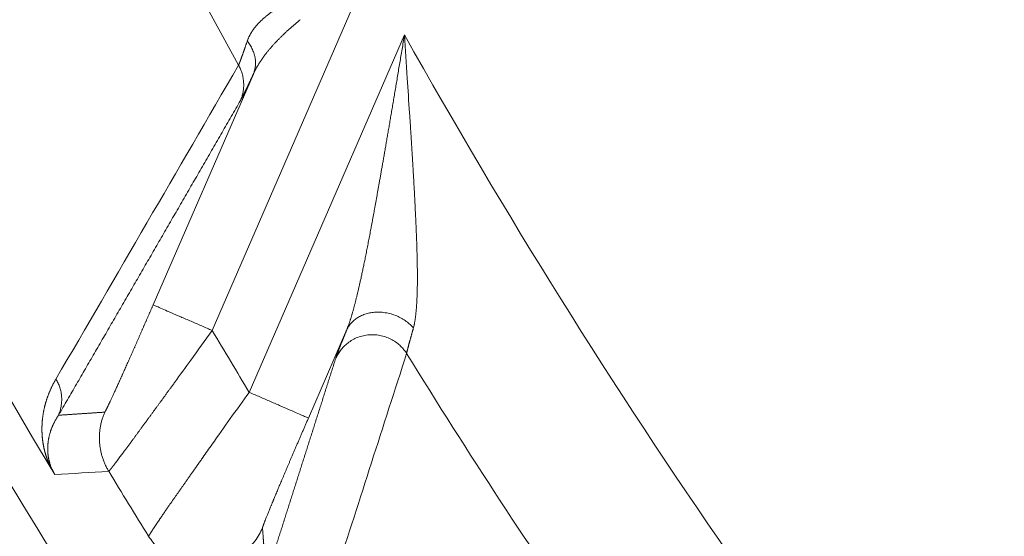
# Model space of a CAD drawing. Header units: millimetres. Extents: x 5437 to 18441, y -4466 to 3128.
# Tile 91 of 256: x 8420.39 to 8432.61, y -2822.63 to -2816.22. Entities that reach past the tile are written whole.
import ezdxf

# ---------------------------------------------------------------- set-up
doc = ezdxf.new("R2010")
doc.units = ezdxf.units.MM
doc.layers.add('1', color=7, linetype='Continuous', true_color=0xffffff)
doc.dimstyles.get("Standard").update_dxf_attribs({"dimtxt": 0.18, "dimasz": 0.18, "dimexe": 0.18, "dimexo": 0.0625, "dimgap": 0.09, "dimtad": 0, "dimtih": 1, "dimtoh": 1, "dimdec": 4, "dimzin": 0, "dimdsep": 46, "dimtxsty": 'Standard', "dimcen": 0.09, "dimadec": 0, "dimazin": 0, "dimtfac": 1, "dimtdec": 4, "dimtofl": 0, "dimtmove": 0, "dimatfit": 3, "dimfxl": 1, "dimtolj": 1, "dimtzin": 0, "dimarcsym": 0})

# ---------------------------------------------------------------- blocks, each defined once
blk = doc.blocks.new('*D53')
at = {"color": 0, "lineweight": -2, "transparency": 16777216}
for p, q in [((10989.431, -2154.415), (10692.917, -2240.821)), ((11069.431, -2154.415), (10989.431, -2154.415)), ((8443.48, -2896.412), (8443.48, -2896.232)), ((8443.39, -2896.322), (8443.57, -2896.322))]:
    blk.add_line(p, q, dxfattribs=at)
at = {"color": 0, "lineweight": 20, "transparency": 16777216}
blk.add_solid([(10689.187, -2228.02), (10696.648, -2253.622), (10616.112, -2263.203)], dxfattribs=at)
at = {"layer": 'Defpoints', "color": 0, "lineweight": 20, "transparency": 16777216}
for p in [(10616.112, -2263.203), (6270.848, -3529.44)]:
    blk.add_point(p, dxfattribs=at)
at = {"color": 0, "lineweight": 20, "transparency": 16777216, "insert": (11249.521, -2154.415), "char_height": 80, "attachment_point": 5}
blk.add_mtext('\\A1;R2260', dxfattribs=at)
blk = doc.blocks.new('*D54')
at = {"color": 0, "lineweight": -2, "transparency": 16777216}
blk.add_line((7492.685, -2896.322), (7463.516, -2896.322), dxfattribs=at)
at = {"color": 0, "lineweight": -3, "transparency": 16777216}
for start, end in [(14.724706, 87.329624), (101.590205, 175.275294)]:
    blk.add_arc((8434.119, -2896.322), 970.423, start, end, dxfattribs=at)
at = {"color": 0, "lineweight": 20, "transparency": 16777216}
for points in [[(9385.695, -2646.81), (9359.647, -2652.519), (9389.799, -2727.809)], [(7480.316, -2816.939), (7453.672, -2815.84), (7463.696, -2896.322)]]:
    blk.add_solid(points, dxfattribs=at)
at = {"layer": 'Defpoints', "color": 0, "lineweight": 20, "transparency": 16777216}
for p in [(7900.863, -2085.545), (10671.817, -2501.755), (7492.748, -2896.322), (7740.501, -2896.322), (8434.119, -2896.322)]:
    blk.add_point(p, dxfattribs=at)
at = {"color": 0, "lineweight": 20, "transparency": 16777216, "insert": (8359.241, -1928.792), "char_height": 80, "attachment_point": 5}
blk.add_mtext('\\A1;165%%D', dxfattribs=at)

msp = doc.modelspace()

# ---------------------------------------------------------------- linework, layer by layer
at = {"color": 7, "lineweight": 20}
msp.add_arc((8443.47995, -2896.41157), 893, 10.1099821, 350.11198757, dxfattribs=at)
at = {"layer": '1', "color": 0, "lineweight": 20}
for p, q in [((8424.72622, -2815.60154), (8422.78445, -2820.072)), ((8423.24472, -2820.83887), (8425.1707, -2816.40475)), ((8422.05079, -2819.75333), (8423.29474, -2816.88943)), ((8424.45148, -2820.06834), (8423.97838, -2821.15754))]:
    msp.add_line(p, q, dxfattribs=at)
for centre, radius, start, end in [((8495.27522, -2777.08546), 82.36106, 177.5117355, 208.8132012), ((8495.27522, -2777.08546), 86.87162, 192.1545568, 210.9649755), ((8495.27522, -2777.08546), 80.37818, 209.2866173, 214.7152589), ((8495.27522, -2777.08546), 87.40415, 208.3114965, 223.1817218), ((8495.27522, -2777.08546), 87.90407, 208.3114965, 223.1817235), ((8495.2752, -2777.08547), 84.27781, 210.6676549, 211.2757073), ((8495.27522, -2777.08546), 82.36106, 211.694073, 214.7078706), ((8495.27522, -2777.08546), 86.27754, 211.2298473, 211.8588152)]:
    msp.add_arc(centre, radius, start, end, dxfattribs=at)
for points, degree, knots in [([(8423.21887, -2816.48105), (8423.22014, -2816.47751), (8423.2227, -2816.47042), (8423.22682, -2816.45988), (8423.23116, -2816.44937), (8423.23573, -2816.43892), (8423.24055, -2816.42851), (8423.2456, -2816.41815), (8423.25089, -2816.40784), (8423.25642, -2816.39757), (8423.2622, -2816.38734), (8423.26821, -2816.37716), (8423.27447, -2816.36703), (8423.28098, -2816.35693), (8423.28773, -2816.34688), (8423.29473, -2816.33687), (8423.30197, -2816.32691), (8423.30947, -2816.31698), (8423.31722, -2816.30709), (8423.32522, -2816.29724), (8423.33348, -2816.28743), (8423.34198, -2816.27765), (8423.35075, -2816.26792), (8423.35976, -2816.25822), (8423.36904, -2816.24855), (8423.37857, -2816.23893), (8423.38836, -2816.22934), (8423.39841, -2816.21978), (8423.40872, -2816.21026), (8423.41929, -2816.20077), (8423.43012, -2816.19131), (8423.44121, -2816.18189), (8423.45257, -2816.1725), (8423.46419, -2816.16314), (8423.47607, -2816.15382), (8423.48821, -2816.14452), (8423.50062, -2816.13526), (8423.51329, -2816.12603), (8423.52623, -2816.11683), (8423.53943, -2816.10766), (8423.5529, -2816.09852), (8423.56664, -2816.08942), (8423.58064, -2816.08034), (8423.5949, -2816.07129), (8423.60943, -2816.06227), (8423.62423, -2816.05328), (8423.63929, -2816.04432), (8423.65462, -2816.0354), (8423.67021, -2816.0265), (8423.68607, -2816.01763), (8423.70219, -2816.00879), (8423.71857, -2815.99998), (8423.73522, -2815.9912), (8423.75212, -2815.98245), (8423.76357, -2815.97666), (8423.76931, -2815.97376)], 3, [0, 0, 0, 0, 0.01744294, 0.03491541, 0.05241907, 0.06995552, 0.08752639, 0.10513329, 0.1227778, 0.14046151, 0.15818601, 0.17595284, 0.19376357, 0.21161973, 0.22952286, 0.24747447, 0.26547606, 0.28352912, 0.30163514, 0.31979558, 0.33801188, 0.35628549, 0.37461782, 0.39301029, 0.41146429, 0.42998121, 0.4485624, 0.46720922, 0.485923, 0.50470507, 0.52355672, 0.54247926, 0.56147395, 0.58054206, 0.59968484, 0.6189035, 0.63819927, 0.65757334, 0.67702689, 0.6965611, 0.71617712, 0.73587608, 0.75565911, 0.77552731, 0.79548177, 0.81552356, 0.83565376, 0.8558734, 0.87618352, 0.89658512, 0.91707922, 0.93766679, 0.95834881, 0.97912623, 1, 1, 1, 1]), ([(8423.87635, -2816.21513), (8423.87047, -2816.21997), (8423.85876, -2816.22961), (8423.84142, -2816.24406), (8423.82434, -2816.25844), (8423.80752, -2816.27276), (8423.79097, -2816.28701), (8423.77469, -2816.3012), (8423.75866, -2816.31532), (8423.74291, -2816.32938), (8423.72741, -2816.34337), (8423.71219, -2816.3573), (8423.69722, -2816.37116), (8423.68253, -2816.38496), (8423.66809, -2816.3987), (8423.65392, -2816.41237), (8423.64002, -2816.42597), (8423.62637, -2816.43951), (8423.61299, -2816.45299), (8423.59987, -2816.4664), (8423.58701, -2816.47974), (8423.57441, -2816.49301), (8423.56207, -2816.50622), (8423.54999, -2816.51936), (8423.53816, -2816.53243), (8423.52659, -2816.54543), (8423.51528, -2816.55836), (8423.50421, -2816.57123), (8423.4934, -2816.58402), (8423.48284, -2816.59674), (8423.47252, -2816.60939), (8423.46245, -2816.62197), (8423.45263, -2816.63447), (8423.44305, -2816.6469), (8423.43371, -2816.65926), (8423.42462, -2816.67154), (8423.41576, -2816.68374), (8423.40713, -2816.69587), (8423.39874, -2816.70792), (8423.39059, -2816.71989), (8423.38266, -2816.73178), (8423.37497, -2816.74359), (8423.3675, -2816.75532), (8423.36025, -2816.76696), (8423.35323, -2816.77853), (8423.34642, -2816.79001), (8423.33984, -2816.8014), (8423.33347, -2816.81271), (8423.32731, -2816.82393), (8423.32136, -2816.83507), (8423.31563, -2816.84611), (8423.3101, -2816.85707), (8423.30478, -2816.86794), (8423.29965, -2816.87871), (8423.29637, -2816.88587), (8423.29474, -2816.88943)], 3, [0, 0, 0, 0, 0.02298719, 0.04581445, 0.06848182, 0.09098939, 0.11333722, 0.13552538, 0.15755394, 0.17942297, 0.20113254, 0.22268273, 0.24407362, 0.26530528, 0.2863778, 0.30729126, 0.32804574, 0.34864132, 0.36907811, 0.38935618, 0.40947562, 0.42943655, 0.44923904, 0.4688832, 0.48836914, 0.50769694, 0.52686673, 0.54587861, 0.5647327, 0.5834291, 0.60196794, 0.62034933, 0.63857341, 0.65664029, 0.67455011, 0.692303, 0.70989911, 0.72733856, 0.74462151, 0.76174811, 0.77871851, 0.79553286, 0.81219133, 0.82869409, 0.8450413, 0.86123314, 0.8772698, 0.89315146, 0.90887831, 0.92445056, 0.9398684, 0.95513204, 0.97024171, 0.98519762, 1, 1, 1, 1]), ([(8424.84542, -2818.30541), (8424.84817, -2818.28989), (8424.85376, -2818.25835), (8424.86228, -2818.21022), (8424.87107, -2818.16052), (8424.88011, -2818.10924), (8424.8894, -2818.05638), (8424.89895, -2818.00195), (8424.90874, -2817.94593), (8424.91877, -2817.88833), (8424.92905, -2817.82915), (8424.93956, -2817.76839), (8424.95031, -2817.70604), (8424.9613, -2817.6421), (8424.97252, -2817.57658), (8424.98397, -2817.50947), (8424.99566, -2817.44078), (8425.00759, -2817.3705), (8425.01975, -2817.29863), (8425.03216, -2817.22519), (8425.04481, -2817.15016), (8425.05771, -2817.07356), (8425.07087, -2816.99537), (8425.08428, -2816.91562), (8425.09797, -2816.83429), (8425.11194, -2816.75139), (8425.12619, -2816.66694), (8425.14074, -2816.58092), (8425.15559, -2816.49335), (8425.16564, -2816.43446), (8425.1707, -2816.40475)], 3, [0, 0, 0, 0, 0.02473608, 0.05028433, 0.07664494, 0.10381808, 0.13180391, 0.16060255, 0.19021415, 0.22063881, 0.25187666, 0.28392778, 0.31679227, 0.35047023, 0.38496172, 0.42026683, 0.45638562, 0.49331816, 0.53106452, 0.56962474, 0.60899888, 0.64918699, 0.69018912, 0.73200531, 0.77463561, 0.81808006, 0.86233868, 0.90741153, 0.95329862, 1, 1, 1, 1]), ([(8423.11082, -2816.77983), (8423.11124, -2816.77888), (8423.11209, -2816.77697), (8423.11346, -2816.77382), (8423.11489, -2816.77044), (8423.1164, -2816.76683), (8423.11798, -2816.76299), (8423.11963, -2816.75891), (8423.12136, -2816.75459), (8423.12316, -2816.75004), (8423.12503, -2816.74526), (8423.12697, -2816.74024), (8423.12898, -2816.73499), (8423.13107, -2816.7295), (8423.13323, -2816.72378), (8423.13547, -2816.71782), (8423.13777, -2816.71163), (8423.14015, -2816.7052), (8423.1426, -2816.69854), (8423.14513, -2816.69165), (8423.14773, -2816.68452), (8423.1504, -2816.67716), (8423.15314, -2816.66956), (8423.15596, -2816.66174), (8423.15885, -2816.65367), (8423.16181, -2816.64538), (8423.16484, -2816.63685), (8423.16794, -2816.62809), (8423.17112, -2816.61909), (8423.17437, -2816.60986), (8423.17769, -2816.6004), (8423.18108, -2816.59071), (8423.18454, -2816.58078), (8423.18808, -2816.57063), (8423.19168, -2816.56024), (8423.19535, -2816.54962), (8423.1991, -2816.53877), (8423.20291, -2816.52769), (8423.2068, -2816.51638), (8423.21075, -2816.50483), (8423.21477, -2816.49307), (8423.2175, -2816.48506), (8423.21887, -2816.48105)], 3, [0, 0, 0, 0, 0.02377523, 0.04759085, 0.07144875, 0.09535082, 0.11929891, 0.14329489, 0.16734061, 0.1914379, 0.21558858, 0.23979446, 0.26405733, 0.28837899, 0.31276119, 0.33720568, 0.36171421, 0.3862885, 0.41093026, 0.43564118, 0.46042294, 0.4852772, 0.5102056, 0.53520978, 0.56029135, 0.58545191, 0.61069303, 0.63601628, 0.6614232, 0.68691533, 0.71249417, 0.73816123, 0.76391798, 0.78976588, 0.81570637, 0.84174088, 0.86787082, 0.89409757, 0.92042252, 0.94684702, 0.97337241, 1, 1, 1, 1]), ([(8423.29474, -2816.88943), (8423.26639, -2816.95048), (8423.24043, -2817.00583), (8423.217, -2817.05517), (8423.18288, -2817.12589), (8423.15725, -2817.17676), (8423.14838, -2817.19386), (8423.14097, -2817.20756), (8423.135, -2817.21791)], 5, [0, 0, 0, 0, 0, 0, 0.60062352, 0.60062352, 0.60062352, 1, 1, 1, 1, 1, 1]), ([(8425.23341, -2817.37211), (8425.23449, -2817.38878), (8425.23664, -2817.42191), (8425.23983, -2817.47122), (8425.24296, -2817.51981), (8425.24602, -2817.56769), (8425.24903, -2817.61485), (8425.25198, -2817.66129), (8425.25486, -2817.70702), (8425.25768, -2817.75202), (8425.26043, -2817.79631), (8425.26313, -2817.83988), (8425.26488, -2817.86867), (8425.26575, -2817.88295)], 3, [0, 0, 0, 0, 0.09764158, 0.19393816, 0.28888918, 0.3824941, 0.47475244, 0.56566371, 0.65522747, 0.74344334, 0.83031093, 0.91582991, 1, 1, 1, 1]), ([(8425.26575, -2817.88295), (8425.26669, -2817.89843), (8425.26857, -2817.92925), (8425.27132, -2817.97519), (8425.27402, -2818.02064), (8425.27667, -2818.0656), (8425.27926, -2818.11006), (8425.28179, -2818.15401), (8425.28427, -2818.19747), (8425.28669, -2818.24043), (8425.28906, -2818.2829), (8425.29061, -2818.31101), (8425.29138, -2818.32499)], 3, [0, 0, 0, 0, 0.10459248, 0.20816385, 0.31071425, 0.41224388, 0.51275294, 0.61224169, 0.71071043, 0.80815947, 0.9045892, 1, 1, 1, 1]), ([(8424.79787, -2818.57007), (8424.80044, -2818.55592), (8424.80563, -2818.5274), (8424.81344, -2818.48427), (8424.82132, -2818.44049), (8424.82929, -2818.39605), (8424.83733, -2818.35096), (8424.84271, -2818.32066), (8424.84542, -2818.30541)], 3, [0, 0, 0, 0, 0.16095148, 0.32418762, 0.48970951, 0.6575182, 0.82761471, 1, 1, 1, 1]), ([(8425.29138, -2818.32499), (8425.29213, -2818.33878), (8425.29362, -2818.36618), (8425.29581, -2818.40699), (8425.29793, -2818.44728), (8425.29999, -2818.48705), (8425.30199, -2818.52628), (8425.30393, -2818.565), (8425.3058, -2818.60318), (8425.30761, -2818.64084), (8425.30936, -2818.67798), (8425.31104, -2818.71458), (8425.31265, -2818.75066), (8425.3142, -2818.78622), (8425.31567, -2818.82124), (8425.31708, -2818.85574), (8425.31842, -2818.88971), (8425.31969, -2818.92315), (8425.32089, -2818.95607), (8425.32201, -2818.98845), (8425.32306, -2819.02032), (8425.32371, -2819.04134), (8425.32403, -2819.05178)], 3, [0, 0, 0, 0, 0.05601141, 0.1113871, 0.1661274, 0.22023269, 0.27370337, 0.32653987, 0.37874266, 0.43031225, 0.48124918, 0.53155404, 0.58122745, 0.63027009, 0.67868268, 0.72646597, 0.77362078, 0.82014799, 0.8660485, 0.9113233, 0.95597343, 1, 1, 1, 1]), ([(8424.67063, -2819.23306), (8424.67282, -2819.22237), (8424.67725, -2819.20083), (8424.68387, -2819.16818), (8424.69056, -2819.13498), (8424.6973, -2819.10122), (8424.7041, -2819.06689), (8424.71096, -2819.03201), (8424.71787, -2818.99657), (8424.72484, -2818.96057), (8424.73187, -2818.92401), (8424.73896, -2818.88689), (8424.74611, -2818.84922), (8424.75332, -2818.81099), (8424.76059, -2818.7722), (8424.76792, -2818.73285), (8424.77532, -2818.69295), (8424.78278, -2818.65249), (8424.79031, -2818.61148), (8424.79534, -2818.58393), (8424.79787, -2818.57007)], 3, [0, 0, 0, 0, 0.04924594, 0.09922962, 0.14995206, 0.20141419, 0.25361692, 0.30656113, 0.36024766, 0.41467729, 0.46985081, 0.52576895, 0.58243242, 0.6398419, 0.69799804, 0.75690148, 0.81655282, 0.87695265, 0.93810153, 1, 1, 1, 1]), ([(8425.32403, -2819.05178), (8425.32432, -2819.06156), (8425.32489, -2819.08104), (8425.32569, -2819.11005), (8425.32644, -2819.13876), (8425.32713, -2819.16717), (8425.32776, -2819.19527), (8425.32835, -2819.22308), (8425.32869, -2819.24147), (8425.32886, -2819.25063)], 3, [0, 0, 0, 0, 0.14619446, 0.29127002, 0.43523044, 0.5780796, 0.71982149, 0.86046022, 1, 1, 1, 1]), ([(8424.61048, -2819.51126), (8424.6124, -2819.50283), (8424.61627, -2819.48583), (8424.62207, -2819.45996), (8424.62794, -2819.43355), (8424.63387, -2819.40657), (8424.63986, -2819.37903), (8424.6459, -2819.35093), (8424.65201, -2819.32227), (8424.65817, -2819.29304), (8424.6644, -2819.26326), (8424.66854, -2819.24318), (8424.67063, -2819.23306)], 3, [0, 0, 0, 0, 0.09225707, 0.18622743, 0.28191411, 0.37931996, 0.47844768, 0.57929985, 0.6818789, 0.78618716, 0.89222683, 1, 1, 1, 1]), ([(8425.32886, -2819.25063), (8425.32903, -2819.25997), (8425.32935, -2819.27854), (8425.32974, -2819.30612), (8425.33005, -2819.33328), (8425.33027, -2819.36002), (8425.33042, -2819.38634), (8425.33047, -2819.41223), (8425.33045, -2819.4377), (8425.33034, -2819.46274), (8425.33015, -2819.48737), (8425.32987, -2819.51157), (8425.32951, -2819.53534), (8425.32907, -2819.55869), (8425.32854, -2819.58162), (8425.32793, -2819.60412), (8425.32724, -2819.62619), (8425.32646, -2819.64784), (8425.32559, -2819.66907), (8425.32464, -2819.68986), (8425.32361, -2819.71024), (8425.32249, -2819.73018), (8425.32128, -2819.7497), (8425.31999, -2819.76879), (8425.31861, -2819.78746), (8425.31715, -2819.8057), (8425.3156, -2819.82351), (8425.31396, -2819.8409), (8425.31223, -2819.85786), (8425.31042, -2819.87439), (8425.30852, -2819.89049), (8425.30654, -2819.90617), (8425.30446, -2819.92141), (8425.3023, -2819.93624), (8425.30004, -2819.95063), (8425.2977, -2819.96459), (8425.29527, -2819.97813), (8425.29275, -2819.99124), (8425.29014, -2820.00393), (8425.28743, -2820.01618), (8425.28464, -2820.02802), (8425.28269, -2820.03562), (8425.28172, -2820.0394)], 3, [0, 0, 0, 0, 0.03135288, 0.06235048, 0.09299434, 0.12328603, 0.15322721, 0.18281959, 0.21206496, 0.24096519, 0.2695222, 0.29773803, 0.32561478, 0.35315462, 0.38035985, 0.40723284, 0.43377606, 0.45999209, 0.48588362, 0.51145342, 0.53670442, 0.56163965, 0.58626227, 0.61057555, 0.63458294, 0.65828798, 0.6816944, 0.70480607, 0.727627, 0.75016139, 0.7724136, 0.79438816, 0.8160898, 0.83752342, 0.85869413, 0.87960724, 0.90026825, 0.92068289, 0.94085711, 0.96079706, 0.98050915, 1, 1, 1, 1]), ([(8424.45148, -2820.06834), (8424.45296, -2820.06476), (8424.45593, -2820.05756), (8424.46035, -2820.04648), (8424.46477, -2820.0351), (8424.46919, -2820.02341), (8424.47361, -2820.01142), (8424.47803, -2819.99912), (8424.48246, -2819.98652), (8424.48689, -2819.97362), (8424.49132, -2819.96041), (8424.49576, -2819.94689), (8424.50021, -2819.93307), (8424.50466, -2819.91895), (8424.50911, -2819.90453), (8424.51358, -2819.8898), (8424.51805, -2819.87477), (8424.52253, -2819.85944), (8424.52702, -2819.8438), (8424.53153, -2819.82787), (8424.53604, -2819.81163), (8424.54057, -2819.7951), (8424.5451, -2819.77826), (8424.54966, -2819.76112), (8424.55422, -2819.74368), (8424.55881, -2819.72595), (8424.56341, -2819.70791), (8424.56802, -2819.68958), (8424.57266, -2819.67094), (8424.57731, -2819.65201), (8424.58199, -2819.63278), (8424.58668, -2819.61326), (8424.5914, -2819.59344), (8424.59614, -2819.57332), (8424.6009, -2819.55291), (8424.60569, -2819.5322), (8424.60888, -2819.51827), (8424.61048, -2819.51126)], 3, [0, 0, 0, 0, 0.02286756, 0.04604126, 0.06952464, 0.09332111, 0.11743393, 0.14186624, 0.16662107, 0.1917013, 0.21710975, 0.24284908, 0.26892189, 0.29533065, 0.32207777, 0.34916553, 0.37659615, 0.40437178, 0.43249445, 0.46096616, 0.48978882, 0.51896425, 0.54849423, 0.57838048, 0.60862464, 0.6392283, 0.67019301, 0.70152024, 0.73321142, 0.76526795, 0.79769115, 0.83048232, 0.86364271, 0.89717352, 0.93107593, 0.96535106, 1, 1, 1, 1]), ([(8421.45011, -2821.08461), (8421.45202, -2821.08449), (8421.45877, -2821.07321), (8421.47023, -2821.05093), (8421.50313, -2820.9835), (8421.55224, -2820.87776), (8421.58168, -2820.81347), (8421.64981, -2820.66329), (8421.72824, -2820.4878), (8421.77197, -2820.38937), (8421.85313, -2820.20576), (8421.93708, -2820.01431), (8421.97507, -2819.9274), (8422.01294, -2819.84048), (8422.05079, -2819.75333)], 5, [0, 0, 0, 0, 0, 0, 0.23484345, 0.23484345, 0.23484345, 0.48696875, 0.48696875, 0.48696875, 0.7717289, 0.7717289, 0.7717289, 1, 1, 1, 1, 1, 1]), ([(8424.31671, -2820.41789), (8424.32284, -2820.39868), (8424.33231, -2820.37185), (8424.34494, -2820.33784), (8424.37075, -2820.27044), (8424.40428, -2820.18568), (8424.41891, -2820.14903), (8424.43465, -2820.10991), (8424.45148, -2820.06834)], 5, [0, 0, 0, 0, 0, 0, 0.60056983, 0.60056983, 0.60056983, 1, 1, 1, 1, 1, 1]), ([(8425.28172, -2820.0394), (8425.28055, -2820.04349), (8425.27822, -2820.05166), (8425.2748, -2820.06368), (8425.27145, -2820.07549), (8425.26817, -2820.08707), (8425.26495, -2820.09844), (8425.26181, -2820.10959), (8425.25873, -2820.12051), (8425.25573, -2820.13122), (8425.25279, -2820.1417), (8425.24993, -2820.15197), (8425.24714, -2820.16201), (8425.24441, -2820.17184), (8425.24176, -2820.18144), (8425.23918, -2820.19082), (8425.23667, -2820.19997), (8425.23424, -2820.20891), (8425.23187, -2820.21762), (8425.22957, -2820.22612), (8425.22735, -2820.23438), (8425.2252, -2820.24243), (8425.22312, -2820.25026), (8425.22111, -2820.25786), (8425.21917, -2820.26524), (8425.2173, -2820.2724), (8425.2155, -2820.27933), (8425.21378, -2820.28604), (8425.21213, -2820.29253), (8425.21054, -2820.2988), (8425.20903, -2820.30484), (8425.20759, -2820.31067), (8425.20622, -2820.31627), (8425.20492, -2820.32164), (8425.20369, -2820.3268), (8425.20253, -2820.33173), (8425.20144, -2820.33644), (8425.20042, -2820.34092), (8425.19946, -2820.34519), (8425.19858, -2820.34923), (8425.19777, -2820.35306), (8425.19728, -2820.35543), (8425.19704, -2820.35661)], 3, [0, 0, 0, 0, 0.02661116, 0.05312541, 0.07954375, 0.1058672, 0.13209679, 0.15823358, 0.18427863, 0.210233, 0.23609779, 0.2618741, 0.28756303, 0.31316572, 0.3386833, 0.36411693, 0.38946777, 0.414737, 0.4399258, 0.46503539, 0.49006698, 0.5150218, 0.53990109, 0.56470611, 0.58943812, 0.61409841, 0.63868827, 0.663209, 0.68766192, 0.71204836, 0.73636966, 0.76062717, 0.78482226, 0.80895631, 0.8330307, 0.85704684, 0.88100613, 0.90490999, 0.92875987, 0.95255719, 0.97630341, 1, 1, 1, 1]), ([(8420.67181, -2821.33719), (8420.67168, -2821.3332), (8420.67142, -2821.32516), (8420.67118, -2821.31325), (8420.67105, -2821.30135), (8420.67104, -2821.28947), (8420.67115, -2821.27761), (8420.67138, -2821.26576), (8420.67173, -2821.25393), (8420.67219, -2821.24212), (8420.67277, -2821.23032), (8420.67347, -2821.21854), (8420.67429, -2821.20678), (8420.67522, -2821.19503), (8420.67628, -2821.18331), (8420.67745, -2821.17159), (8420.67873, -2821.1599), (8420.68014, -2821.14822), (8420.68166, -2821.13656), (8420.6833, -2821.12491), (8420.68506, -2821.11329), (8420.68694, -2821.10168), (8420.68894, -2821.09009), (8420.69105, -2821.07851), (8420.69328, -2821.06695), (8420.69562, -2821.05541), (8420.69809, -2821.04389), (8420.70067, -2821.03238), (8420.70337, -2821.02089), (8420.70619, -2821.00942), (8420.70913, -2820.99796), (8420.71218, -2820.98652), (8420.71535, -2820.9751), (8420.71864, -2820.9637), (8420.72204, -2820.95231), (8420.72557, -2820.94094), (8420.72921, -2820.92959), (8420.73296, -2820.91826), (8420.73684, -2820.90694), (8420.74083, -2820.89564), (8420.74494, -2820.88436), (8420.74917, -2820.8731), (8420.75352, -2820.86185), (8420.75798, -2820.85062), (8420.76256, -2820.83941), (8420.76726, -2820.82821), (8420.77207, -2820.81704), (8420.777, -2820.80588), (8420.78205, -2820.79474), (8420.78722, -2820.78361), (8420.7925, -2820.7725), (8420.7979, -2820.76141), (8420.80342, -2820.75034), (8420.80905, -2820.73929), (8420.81481, -2820.72825), (8420.82068, -2820.71723), (8420.82666, -2820.70623), (8420.83277, -2820.69524), (8420.83898, -2820.68427), (8420.8432, -2820.67702), (8420.84532, -2820.67337)], 3, [0, 0, 0, 0, 0.0120819, 0.02434123, 0.0367783, 0.04939338, 0.06218677, 0.07515874, 0.08830953, 0.10163939, 0.11514857, 0.12883729, 0.14270577, 0.15675422, 0.17098285, 0.18539184, 0.19998139, 0.21475167, 0.22970287, 0.24483514, 0.26014866, 0.27564357, 0.29132003, 0.30717819, 0.32321818, 0.33944015, 0.35584422, 0.37243052, 0.38919917, 0.4061503, 0.42328401, 0.44060043, 0.45809965, 0.47578179, 0.49364694, 0.51169521, 0.52992669, 0.54834147, 0.56693964, 0.58572129, 0.6046865, 0.62383537, 0.64316795, 0.66268435, 0.68238462, 0.70226885, 0.72233711, 0.74258946, 0.76302597, 0.78364671, 0.80445174, 0.82544113, 0.84661493, 0.86797321, 0.88951603, 0.91124343, 0.93315547, 0.95525222, 0.97753371, 1, 1, 1, 1]), ([(8422.31867, -2820.71442), (8422.31456, -2820.72007), (8422.30636, -2820.73134), (8422.29414, -2820.74813), (8422.28202, -2820.76478), (8422.27, -2820.78129), (8422.25808, -2820.79765), (8422.24627, -2820.81387), (8422.23456, -2820.82994), (8422.22295, -2820.84587), (8422.21144, -2820.86165), (8422.20004, -2820.87729), (8422.18875, -2820.89278), (8422.17756, -2820.90812), (8422.16648, -2820.92332), (8422.1555, -2820.93837), (8422.14463, -2820.95327), (8422.13387, -2820.96803), (8422.12321, -2820.98263), (8422.11267, -2820.99709), (8422.10223, -2821.0114), (8422.09189, -2821.02556), (8422.08167, -2821.03957), (8422.07155, -2821.05343), (8422.06155, -2821.06714), (8422.05165, -2821.0807), (8422.04185, -2821.09412), (8422.03217, -2821.10738), (8422.02259, -2821.1205), (8422.01313, -2821.13346), (8422.00377, -2821.14628), (8421.99451, -2821.15894), (8421.98537, -2821.17146), (8421.97633, -2821.18383), (8421.9674, -2821.19604), (8421.95857, -2821.20811), (8421.94985, -2821.22003), (8421.94124, -2821.2318), (8421.93273, -2821.24342), (8421.92433, -2821.25489), (8421.91603, -2821.26622), (8421.91056, -2821.27368), (8421.90783, -2821.2774)], 3, [0, 0, 0, 0, 0.02748187, 0.05483558, 0.08206117, 0.10915871, 0.13612825, 0.16296985, 0.18968357, 0.21626947, 0.24272762, 0.26905808, 0.29526093, 0.32133622, 0.34728403, 0.37310443, 0.3987975, 0.42436332, 0.44980195, 0.47511349, 0.50029801, 0.52535559, 0.55028633, 0.57509031, 0.59976763, 0.62431836, 0.64874262, 0.67304049, 0.69721207, 0.72125747, 0.74517679, 0.76897013, 0.79263761, 0.81617933, 0.8395954, 0.86288595, 0.8860511, 0.90909095, 0.93200564, 0.95479529, 0.97746003, 1, 1, 1, 1]), ([(8422.78413, -2821.48313), (8422.85574, -2821.37839), (8422.93111, -2821.2716), (8423.08584, -2821.0561), (8423.1652, -2820.9474), (8423.24472, -2820.83887)], 3, [0, 0, 0, 0, 0.5, 0.5, 1, 1, 1, 1]), ([(8420.87609, -2821.12305), (8420.87336, -2821.12719), (8420.86798, -2821.13534), (8420.8602, -2821.14767), (8420.85278, -2821.15983), (8420.84571, -2821.17184), (8420.83899, -2821.18367), (8420.83261, -2821.19533), (8420.82655, -2821.2068), (8420.82082, -2821.21807), (8420.81539, -2821.22913), (8420.81027, -2821.23998), (8420.80544, -2821.2506), (8420.80089, -2821.26099), (8420.79662, -2821.27114), (8420.79261, -2821.28105), (8420.78886, -2821.29071), (8420.78535, -2821.30012), (8420.78208, -2821.30927), (8420.77903, -2821.31814), (8420.77711, -2821.32405), (8420.77617, -2821.32694)], 3, [0, 0, 0, 0, 0.06956233, 0.13724403, 0.20304495, 0.26696497, 0.32900397, 0.38916183, 0.44743847, 0.50383377, 0.55834768, 0.61098011, 0.661731, 0.7106003, 0.75758799, 0.80269404, 0.84591843, 0.88726119, 0.92672233, 0.96430191, 1, 1, 1, 1]), ([(8423.97838, -2821.15754), (8423.92721, -2821.27534), (8423.87639, -2821.39284), (8423.82674, -2821.50813), (8423.73389, -2821.72476), (8423.648, -2821.92719), (8423.60946, -2822.01856), (8423.52627, -2822.21718), (8423.46222, -2822.37393), (8423.43449, -2822.44361), (8423.41408, -2822.49794), (8423.40883, -2822.5176), (8423.40842, -2822.5195), (8423.40825, -2822.52084), (8423.40832, -2822.52162)], 5, [0, 0, 0, 0, 0, 0, 0.30685474, 0.30685474, 0.30685474, 0.58386043, 0.58386043, 0.58386043, 0.94844154, 0.94844154, 0.94844154, 1, 1, 1, 1, 1, 1]), ([(8420.7046, -2821.56618), (8420.70387, -2821.56327), (8420.70239, -2821.5574), (8420.7003, -2821.54873), (8420.69827, -2821.54003), (8420.69632, -2821.53132), (8420.69444, -2821.52261), (8420.69264, -2821.51388), (8420.69091, -2821.50514), (8420.68925, -2821.49639), (8420.68766, -2821.48764), (8420.68614, -2821.47887), (8420.6847, -2821.47009), (8420.68333, -2821.46129), (8420.68204, -2821.45249), (8420.68081, -2821.44368), (8420.67966, -2821.43486), (8420.67858, -2821.42603), (8420.67758, -2821.41718), (8420.67664, -2821.40833), (8420.67578, -2821.39946), (8420.67499, -2821.39059), (8420.67428, -2821.3817), (8420.67364, -2821.37281), (8420.67307, -2821.3639), (8420.67257, -2821.35499), (8420.67214, -2821.34606), (8420.67192, -2821.34016), (8420.67181, -2821.33719)], 3, [0, 0, 0, 0, 0.03014778, 0.06094165, 0.09238483, 0.12448032, 0.15723099, 0.19063949, 0.22470834, 0.25943992, 0.29483647, 0.33090011, 0.36763284, 0.40503655, 0.44311304, 0.481864, 0.52129106, 0.56139574, 0.6021795, 0.64364373, 0.68578973, 0.72861878, 0.77213205, 0.81633069, 0.86121579, 0.90678839, 0.95304948, 1, 1, 1, 1]), ([(8421.90783, -2821.2774), (8421.90433, -2821.28217), (8421.89734, -2821.29169), (8421.887, -2821.30578), (8421.87678, -2821.31969), (8421.86668, -2821.33341), (8421.85671, -2821.34696), (8421.84688, -2821.36031), (8421.83717, -2821.37348), (8421.82759, -2821.38647), (8421.81815, -2821.39926), (8421.80883, -2821.41187), (8421.79965, -2821.4243), (8421.79061, -2821.43653), (8421.78169, -2821.44857), (8421.77292, -2821.46043), (8421.76428, -2821.47209), (8421.75577, -2821.48357), (8421.74741, -2821.49485), (8421.73918, -2821.50594), (8421.73108, -2821.51684), (8421.72313, -2821.52755), (8421.71531, -2821.53807), (8421.70764, -2821.54839), (8421.7001, -2821.55852), (8421.6927, -2821.56846), (8421.68544, -2821.5782), (8421.67833, -2821.58775), (8421.67135, -2821.59711), (8421.66451, -2821.60627), (8421.65782, -2821.61524), (8421.65126, -2821.62401), (8421.64485, -2821.63259), (8421.63858, -2821.64097), (8421.63245, -2821.64916), (8421.62646, -2821.65715), (8421.62061, -2821.66495), (8421.61491, -2821.67255), (8421.60934, -2821.67996), (8421.60392, -2821.68717), (8421.59864, -2821.69419), (8421.59349, -2821.70101), (8421.58849, -2821.70764), (8421.58363, -2821.71407), (8421.57891, -2821.72031), (8421.57433, -2821.72635), (8421.5699, -2821.7322), (8421.5656, -2821.73785), (8421.56144, -2821.74331), (8421.55742, -2821.74857), (8421.55354, -2821.75364), (8421.54979, -2821.75851), (8421.54619, -2821.76319), (8421.54272, -2821.76767), (8421.53939, -2821.77197), (8421.5362, -2821.77606), (8421.53314, -2821.77997), (8421.53022, -2821.78368), (8421.52744, -2821.7872), (8421.52479, -2821.79053), (8421.52227, -2821.79367), (8421.51989, -2821.79661), (8421.51764, -2821.79936), (8421.51553, -2821.80192), (8421.51354, -2821.8043), (8421.51169, -2821.80648), (8421.50997, -2821.80847), (8421.50837, -2821.81027), (8421.50691, -2821.81188), (8421.50558, -2821.8133), (8421.50437, -2821.81454), (8421.50329, -2821.81559), (8421.50234, -2821.81644), (8421.50151, -2821.81712), (8421.50081, -2821.8176), (8421.50022, -2821.81791), (8421.49994, -2821.81796), (8421.49979, -2821.81799)], 3, [0, 0, 0, 0, 0.01452778, 0.02901876, 0.0434731, 0.05789094, 0.07227244, 0.08661777, 0.10092709, 0.11520056, 0.12943834, 0.14364061, 0.15780752, 0.17193926, 0.18603599, 0.20009788, 0.21412511, 0.22811786, 0.2420763, 0.25600062, 0.269891, 0.28374762, 0.29757067, 0.31136033, 0.3251168, 0.33884026, 0.35253091, 0.36618895, 0.37981456, 0.39340794, 0.4069693, 0.42049884, 0.43399676, 0.44746327, 0.46089857, 0.47430287, 0.48767638, 0.50101931, 0.51433188, 0.52761431, 0.5408668, 0.55408959, 0.56728288, 0.58044691, 0.5935819, 0.60668807, 0.61976565, 0.63281487, 0.64583597, 0.65882917, 0.67179472, 0.68473284, 0.69764378, 0.71052778, 0.72338507, 0.7362159, 0.74902052, 0.76179918, 0.77455211, 0.78727958, 0.79998183, 0.81265912, 0.82531169, 0.83793982, 0.85054376, 0.86312376, 0.87568008, 0.888213, 0.90072278, 0.91320967, 0.92567396, 0.9381159, 0.95053577, 0.96293384, 0.97531039, 0.98766568, 1, 1, 1, 1]), ([(8420.76792, -2821.35457), (8420.76693, -2821.3582), (8420.76497, -2821.36542), (8420.7622, -2821.37647), (8420.75958, -2821.38759), (8420.75714, -2821.39882), (8420.75487, -2821.41014), (8420.75277, -2821.42154), (8420.75086, -2821.43303), (8420.74913, -2821.4446), (8420.74758, -2821.45625), (8420.74622, -2821.46796), (8420.74547, -2821.47591), (8420.74509, -2821.47985)], 3, [0, 0, 0, 0, 0.09655891, 0.19198646, 0.2862831, 0.3794493, 0.4714855, 0.56239219, 0.65216984, 0.74081895, 0.82834, 0.91473351, 1, 1, 1, 1]), ([(8420.78438, -2821.78212), (8420.7834, -2821.78013), (8420.78143, -2821.77612), (8420.77856, -2821.77017), (8420.77572, -2821.7642), (8420.77292, -2821.75822), (8420.77016, -2821.75222), (8420.76744, -2821.74621), (8420.76475, -2821.74019), (8420.7621, -2821.73416), (8420.75949, -2821.72811), (8420.75691, -2821.72204), (8420.75437, -2821.71597), (8420.75187, -2821.70988), (8420.74941, -2821.70378), (8420.74698, -2821.69766), (8420.74459, -2821.69153), (8420.74223, -2821.68539), (8420.73992, -2821.67923), (8420.73764, -2821.67306), (8420.7354, -2821.66688), (8420.73319, -2821.66068), (8420.73103, -2821.65447), (8420.72889, -2821.64825), (8420.7268, -2821.64201), (8420.72475, -2821.63576), (8420.72273, -2821.6295), (8420.72074, -2821.62322), (8420.7188, -2821.61693), (8420.71689, -2821.61063), (8420.71502, -2821.60431), (8420.71319, -2821.59798), (8420.71139, -2821.59163), (8420.70963, -2821.58528), (8420.70791, -2821.57891), (8420.70622, -2821.57252), (8420.70514, -2821.5683), (8420.7046, -2821.56618)], 3, [0, 0, 0, 0, 0.01961948, 0.03963266, 0.06005814, 0.08091345, 0.10221503, 0.12397832, 0.14621781, 0.16894706, 0.19217879, 0.21592489, 0.24019651, 0.2650041, 0.29035743, 0.31626566, 0.34273737, 0.36978061, 0.39740293, 0.4256114, 0.45441268, 0.48381302, 0.51381828, 0.544434, 0.57566538, 0.60751731, 0.63999442, 0.67310106, 0.70684135, 0.74121917, 0.77623819, 0.8119019, 0.84821358, 0.88517635, 0.92279316, 0.96106682, 1, 1, 1, 1]), ([(8420.74268, -2821.51904), (8420.74258, -2821.52253), (8420.74238, -2821.52936), (8420.74229, -2821.53968), (8420.74235, -2821.54978), (8420.74257, -2821.55967), (8420.74293, -2821.56936), (8420.74343, -2821.57884), (8420.74407, -2821.58812), (8420.74483, -2821.59718), (8420.74571, -2821.60603), (8420.74671, -2821.61468), (8420.7478, -2821.62308), (8420.74866, -2821.62884), (8420.74907, -2821.63161)], 3, [0, 0, 0, 0, 0.10810726, 0.21170194, 0.31078566, 0.40536028, 0.49542801, 0.58099143, 0.66205357, 0.73861803, 0.81068911, 0.87827201, 0.94137304, 1, 1, 1, 1]), ([(8420.74907, -2821.63161), (8420.74944, -2821.63391), (8420.75016, -2821.63846), (8420.75138, -2821.64553), (8420.7527, -2821.6527), (8420.75414, -2821.65999), (8420.7557, -2821.6674), (8420.75737, -2821.67491), (8420.75917, -2821.68253), (8420.76109, -2821.69026), (8420.76314, -2821.69809), (8420.76532, -2821.70602), (8420.76764, -2821.71404), (8420.77109, -2821.72544), (8420.77573, -2821.73972), (8420.78178, -2821.7567), (8420.78776, -2821.77216), (8420.79289, -2821.78442), (8420.797, -2821.79372), (8420.79987, -2821.80001), (8420.80287, -2821.80638), (8420.806, -2821.81283), (8420.80926, -2821.81937), (8420.81266, -2821.82598), (8420.81621, -2821.83267), (8420.81989, -2821.83944), (8420.82372, -2821.84627), (8420.82769, -2821.85317), (8420.83045, -2821.85778), (8420.83182, -2821.86009)], 3, [0, 0, 0, 0, 0.04918528, 0.09762601, 0.14532587, 0.19228865, 0.2385183, 0.28401893, 0.3287948, 0.37285033, 0.41619012, 0.45881893, 0.50074172, 0.54196367, 0.63238993, 0.70960593, 0.77374867, 0.82505797, 0.84511352, 0.86405839, 0.88195804, 0.89888998, 0.91494564, 0.93023201, 0.94487287, 0.95900881, 0.97279572, 0.98640136, 1, 1, 1, 1]), ([(8422.38156, -2822.05404), (8422.38502, -2822.04911), (8422.39197, -2822.0392), (8422.40256, -2822.02411), (8422.41332, -2822.00878), (8422.42425, -2821.99319), (8422.43537, -2821.97735), (8422.44667, -2821.96126), (8422.45815, -2821.94491), (8422.46981, -2821.92831), (8422.48166, -2821.91146), (8422.49369, -2821.89435), (8422.5059, -2821.87699), (8422.5183, -2821.85937), (8422.53088, -2821.8415), (8422.54365, -2821.82337), (8422.5566, -2821.805), (8422.56973, -2821.78636), (8422.58305, -2821.76748), (8422.59655, -2821.74834), (8422.61024, -2821.72895), (8422.62411, -2821.70931), (8422.63816, -2821.68941), (8422.65239, -2821.66927), (8422.66199, -2821.6557), (8422.6668, -2821.6489)], 3, [0, 0, 0, 0, 0.04021424, 0.08072315, 0.12152709, 0.16262638, 0.20402133, 0.24571225, 0.28769945, 0.32998322, 0.37256383, 0.41544156, 0.45861667, 0.50208943, 0.54586008, 0.58992886, 0.63429601, 0.67896175, 0.7239263, 0.76918987, 0.81475267, 0.86061489, 0.90677674, 0.95323838, 1, 1, 1, 1]), ([(8420.8318, -2821.8601), (8420.83096, -2821.85875), (8420.82929, -2821.85605), (8420.8267, -2821.85185), (8420.82406, -2821.84756), (8420.82136, -2821.84316), (8420.8186, -2821.83865), (8420.81577, -2821.83403), (8420.8129, -2821.82931), (8420.80996, -2821.82449), (8420.80696, -2821.81956), (8420.80391, -2821.81452), (8420.80079, -2821.80938), (8420.79762, -2821.80413), (8420.79439, -2821.79878), (8420.79111, -2821.79332), (8420.78776, -2821.78776), (8420.78551, -2821.78401), (8420.78438, -2821.78212)], 3, [0, 0, 0, 0, 0.06067512, 0.12108547, 0.18134171, 0.24155539, 0.30183827, 0.36230172, 0.42305613, 0.48421031, 0.54587096, 0.60814217, 0.671125, 0.73491714, 0.79961259, 0.86530149, 0.93206996, 1, 1, 1, 1]), ([(8422.09969, -2822.46178), (8422.10151, -2822.45907), (8422.10516, -2822.45364), (8422.11081, -2822.44526), (8422.1166, -2822.43668), (8422.12254, -2822.4279), (8422.12863, -2822.41891), (8422.13487, -2822.40971), (8422.14126, -2822.40031), (8422.14781, -2822.39071), (8422.1545, -2822.3809), (8422.16135, -2822.37088), (8422.16835, -2822.36066), (8422.1755, -2822.35023), (8422.1828, -2822.33959), (8422.19026, -2822.32875), (8422.19786, -2822.31771), (8422.20562, -2822.30646), (8422.21353, -2822.295), (8422.22159, -2822.28334), (8422.2298, -2822.27148), (8422.23817, -2822.25941), (8422.24668, -2822.24713), (8422.25535, -2822.23466), (8422.26417, -2822.22197), (8422.27314, -2822.20909), (8422.28225, -2822.196), (8422.29152, -2822.18271), (8422.30094, -2822.16922), (8422.3105, -2822.15552), (8422.32021, -2822.14163), (8422.33007, -2822.12753), (8422.34008, -2822.11323), (8422.35023, -2822.09873), (8422.36053, -2822.08403), (8422.37096, -2822.06915), (8422.37803, -2822.05908), (8422.38156, -2822.05404)], 3, [0, 0, 0, 0, 0.02709163, 0.05426636, 0.08152458, 0.10886669, 0.13629307, 0.16380409, 0.19140013, 0.21908157, 0.24684875, 0.27470206, 0.30264185, 0.33066846, 0.35878226, 0.38698358, 0.41527277, 0.44365017, 0.4721161, 0.50067091, 0.52931491, 0.55804842, 0.58687177, 0.61578526, 0.64478922, 0.67388393, 0.70306972, 0.73234686, 0.76171567, 0.79117643, 0.82072942, 0.85037494, 0.88011325, 0.90994465, 0.93986939, 0.96988775, 1, 1, 1, 1]), ([(8421.99528, -2822.62515), (8421.99534, -2822.62495), (8421.99545, -2822.62454), (8421.99582, -2822.62364), (8421.99633, -2822.62253), (8421.99701, -2822.62118), (8421.99784, -2822.61959), (8421.99883, -2822.61777), (8421.99998, -2822.61572), (8422.00129, -2822.61343), (8422.00276, -2822.61091), (8422.00439, -2822.60816), (8422.00619, -2822.60516), (8422.00815, -2822.60193), (8422.01027, -2822.59847), (8422.01257, -2822.59476), (8422.01502, -2822.59082), (8422.01765, -2822.58665), (8422.02044, -2822.58223), (8422.02339, -2822.57757), (8422.02652, -2822.57268), (8422.02981, -2822.56755), (8422.03328, -2822.56218), (8422.03691, -2822.55657), (8422.04071, -2822.55072), (8422.04468, -2822.54463), (8422.04883, -2822.5383), (8422.05314, -2822.53173), (8422.05762, -2822.52492), (8422.06228, -2822.51787), (8422.06711, -2822.51058), (8422.0721, -2822.50305), (8422.07727, -2822.49528), (8422.08262, -2822.48728), (8422.08813, -2822.47902), (8422.09381, -2822.47055), (8422.09773, -2822.4647), (8422.09969, -2822.46178)], 3, [0, 0, 0, 0, 0.02763516, 0.05531803, 0.08304931, 0.1108297, 0.1386599, 0.16654058, 0.19447245, 0.22245618, 0.25049245, 0.27858194, 0.30672532, 0.33492325, 0.36317639, 0.39148541, 0.41985096, 0.44827369, 0.47675423, 0.50529324, 0.53389135, 0.56254919, 0.59126738, 0.62004656, 0.64888733, 0.67779032, 0.70675613, 0.73578536, 0.76487862, 0.7940365, 0.82325958, 0.85254847, 0.88190373, 0.91132595, 0.94081569, 0.97037352, 1, 1, 1, 1])]:
    msp.add_open_spline(points, degree=degree, knots=knots, dxfattribs=at)
for points, degree in [([(8425.1707, -2816.40475), (8425.18136, -2816.58283), (8425.19266, -2816.76107), (8425.20507, -2816.93922)], 3), ([(8420.84532, -2820.67337), (8421.59562, -2819.3864), (8422.35046, -2818.08929), (8423.11082, -2816.77983)], 3), ([(8425.20507, -2816.93922), (8425.21369, -2817.08363), (8425.22305, -2817.22798), (8425.23341, -2817.37211)], 3), ([(8423.135, -2817.21791), (8422.68015, -2818.00606), (8422.22693, -2818.79042), (8421.77524, -2819.57122), (8421.325, -2820.34869), (8420.87609, -2821.12305)], 5), ([(8422.78445, -2820.072), (8422.69512, -2820.19417), (8422.606, -2820.31657), (8422.51968, -2820.43764)], 3), ([(8425.19704, -2820.35661), (8424.90426, -2821.26467), (8424.61483, -2822.16526), (8424.32838, -2823.05924)], 3), ([(8422.51968, -2820.43764), (8422.45055, -2820.53097), (8422.38314, -2820.62348), (8422.31867, -2820.71442)], 3), ([(8423.45383, -2823.12966), (8423.62457, -2822.59151), (8423.79618, -2822.05135), (8423.96872, -2821.50908), (8424.14221, -2820.96462), (8424.31671, -2820.41789)], 5), ([(8420.87609, -2821.12305), (8420.99085, -2821.11545), (8421.10564, -2821.10781), (8421.22044, -2821.10012), (8421.33526, -2821.09239), (8421.45011, -2821.08461)], 5), ([(8420.77617, -2821.32694), (8420.77327, -2821.33611), (8420.77051, -2821.34532), (8420.76792, -2821.35457)], 3), ([(8420.74509, -2821.47985), (8420.74397, -2821.49293), (8420.74317, -2821.506), (8420.74268, -2821.51904)], 3), ([(8422.6668, -2821.6489), (8422.70459, -2821.59438), (8422.7438, -2821.53907), (8422.78413, -2821.48313)], 3), ([(8421.49979, -2821.81799), (8421.27704, -2821.83223), (8421.05439, -2821.84626), (8420.83183, -2821.8601)], 3), ([(8423.40832, -2822.52162), (8423.41726, -2822.64361), (8423.42628, -2822.7654), (8423.43538, -2822.88701), (8423.44457, -2823.00842), (8423.45383, -2823.12966)], 5)]:
    msp.add_open_spline(points, degree=degree, dxfattribs=at)
for points, weights in [([(8423.29474, -2816.88943), (8423.38112, -2816.68375), (8423.21887, -2816.48105)], [1, 0.878555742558, 1]), ([(8423.135, -2817.21791), (8423.23154, -2816.99404), (8423.11082, -2816.77983)], [1, 0.896828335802, 1]), ([(8422.78445, -2820.072), (8422.06338, -2819.75879), (8422.05079, -2819.75333)], [1, 0.713250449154, 1]), ([(8424.45148, -2820.06834), (8424.73926, -2819.42723), (8425.28172, -2820.0394)], [1, 0.504231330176, 1]), ([(8424.31671, -2820.41789), (8424.691, -2819.56323), (8425.19704, -2820.35661)], [1, 0.466977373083, 1]), ([(8420.87609, -2821.12305), (8420.97593, -2820.89154), (8420.84532, -2820.67337)], [1, 0.890868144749, 1]), ([(8423.97838, -2821.15754), (8423.96579, -2821.15207), (8423.24472, -2820.83887)], [1, 0.713250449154, 1]), ([(8421.49979, -2821.81799), (8421.28532, -2821.46415), (8421.45011, -2821.08461)], [1, 0.888221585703, 1]), ([(8423.40832, -2822.52162), (8422.80039, -2823.91901), (8421.99528, -2822.62515)], [1, 0.464610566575, 1])]:
    msp.add_rational_spline(points, weights, degree=2, dxfattribs=at)

# ---------------------------------------------------------------- dimensions: what is measured, and where the dimension line sits
at = {"color": 0, "lineweight": 20}
dim = msp.add_angular_dim_2l(base=(7900.86303, -2085.54536), line1=((8434.11893, -2896.32157), (10671.81706, -2501.75501)), line2=((7740.5009, -2896.32157), (7492.74781, -2896.32157)), text='165%%D', dimstyle='Standard', override={"dimtxt": 80, "dimasz": 80, "dimlwd": 65533}, dxfattribs=at)
dim.commit()
dim.dimension.update_dxf_attribs({"geometry": '*D54', "text_midpoint": (8359.2409, -1928.79214), "dimtype": 162})
dim = msp.add_diameter_dim_2p(p1=(6270.84796, -3529.44022), p2=(10616.11195, -2263.20291), text='R2260', dimstyle='Standard', override={"dimtxt": 80, "dimasz": 80, "dimdec": 0}, dxfattribs=at)
dim.commit()
dim.dimension.update_dxf_attribs({"geometry": '*D53', "text_midpoint": (11249.52071, -2154.41547), "dimtype": 163})

doc.saveas('drawing.dxf')
